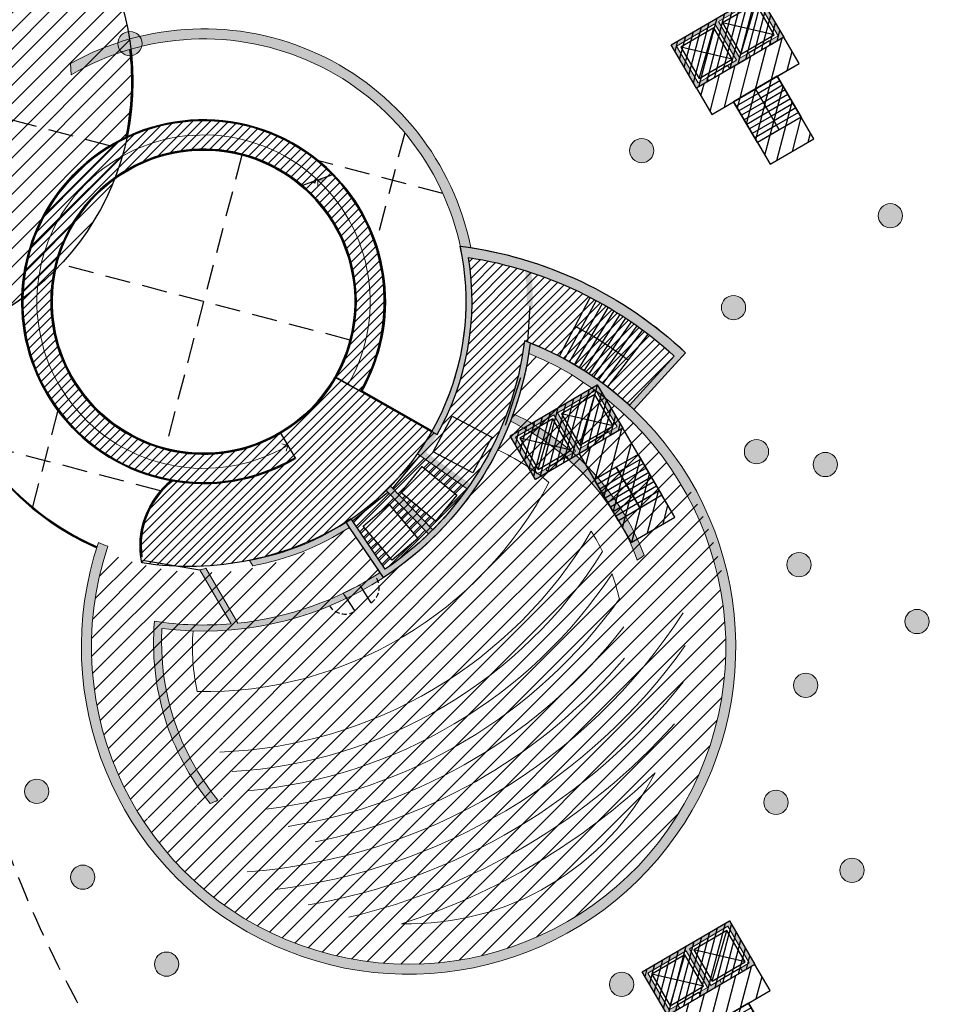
# Model space of a CAD drawing. Header units: millimetres. Extents: x -1402 to -179, y -280 to 6164.
# Tile 38 of 212: x -753 to -708, y 638 to 687. Entities that reach past the tile are written whole.
import ezdxf

# ---------------------------------------------------------------- set-up
doc = ezdxf.new("R2010")
doc.units = ezdxf.units.MM
doc.linetypes.add('AJN-Projection', pattern=[0.375, 0.25, -0.125])
doc.layers.get('0').update_dxf_attribs({"linetype": 'CONTINUOUS'})
doc.layers.get('DEFPOINTS').update_dxf_attribs({"linetype": 'CONTINUOUS'})
for name, color, linetype, lineweight in [('AJN-2-POT 120', 2, 'CONTINUOUS', 20), ('AJN-2-SBT-C', 2, 'CONTINUOUS', 20), ('AJN-4-PRT-C', 41, 'CONTINUOUS', 30), ('AJN-4-VIT-C', 130, 'CONTINUOUS', 30), ('AJN-5-ASC-C', 230, 'CONTINUOUS', 30), ('AJN-8-252-H', 252, 'CONTINUOUS', 20)]:
    doc.layers.add(name, color=color, linetype=linetype, lineweight=lineweight)
for name, color, linetype, true_color in [('AJN-2-SBT-H', 7, 'CONTINUOUS', 0x6e6e6e), ('AJN-9-SRF-MARINHORIZON-CIRCULATION 50 %', 7, 'CONTINUOUS', 0xff80ff), ('AJN-9-SRF-MARINHORIZON-CIRUCLATION 100 %', 7, 'CONTINUOUS', 0xd100d1), ('AJN-9-SRF-MARINHORIZON-NOT ACCESSIBLE', 7, 'CONTINUOUS', 0xcd6928), ('AJN-9-SRF-MARINHORIZON-SERVICE', 7, 'CONTINUOUS', 0x645418), ('AJN-9-SRF-TOWER-CIRCULATION 100 %', 7, 'CONTINUOUS', 0xd100d1)]:
    doc.layers.add(name, color=color, linetype=linetype, true_color=true_color)
for name, color, linetype in [('AJN-2-SBT-P', 251, 'AJN-Projection'), ('AJN-2-SBT-V', 51, 'CONTINUOUS'), ('AJN-4-PRT-P', 42, 'AJN-Projection'), ('AJN-7-PER-V', 8, 'CONTINUOUS'), ('AJN-8-250-PROGRAM', 7, 'CONTINUOUS')]:
    doc.layers.add(name, color=color, linetype=linetype)
pattern_1 = [(45, (-2236.471011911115, 600.0000000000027), (-0.4490128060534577, 0.4490128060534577), [])]

# ---------------------------------------------------------------- blocks, each defined once
blk = doc.blocks.new('1.20diam')
at = {"layer": 'AJN-2-SBT-H'}
h = blk.add_hatch(color=256, dxfattribs=at)
h.dxf.hatch_style = 1
edge = h.paths.add_edge_path()
edge.add_arc((0, 0), 0.6, 0, 360)
at = {"layer": 'AJN-2-POT 120', "linetype": 'Continuous'}
blk.add_circle((0, 0), 0.6, dxfattribs=at)
blk = doc.blocks.new('A$C46E24FA1')
at = {"layer": 'AJN-2-SBT-V', "linetype": 'Continuous'}
for p, q in [((-2.273736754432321e-13, 2.340000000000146), (1.249999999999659, 2.340000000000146)), ((0, 0), (0, 2.3400000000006)), ((-3.410605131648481e-13, 2.079999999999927), (1.249999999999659, 2.079999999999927)), ((1.250000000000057, 2.3400000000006), (1.250000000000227, 0)), ((-2.273736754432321e-13, 1.819999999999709), (1.249999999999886, 1.820000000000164)), ((-1.13686837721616e-13, 1.559999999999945), (1.249999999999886, 1.559999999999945)), ((0, 1.299999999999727), (1.25, 1.300000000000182)), ((0, 1.039999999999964), (1.250000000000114, 1.039999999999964)), ((0, 0.7799999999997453), (1.249999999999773, 0.7800000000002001)), ((0, 0.5199999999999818), (1.25, 0.5199999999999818)), ((-1.13686837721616e-13, 0.2600000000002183), (1.25, 0.2600000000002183)), ((0, 0), (1.250000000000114, 0))]:
    blk.add_line(p, q, dxfattribs=at)
blk = doc.blocks.new('A$C7BA06BBA')
at = {"layer": 'AJN-2-SBT-H'}
h = blk.add_hatch(color=256, dxfattribs=at)
h.dxf.hatch_style = 1
h.paths.add_polyline_path([(-4.299999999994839, -2.499999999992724), (-4.299999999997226, -2.299999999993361), (-4.799999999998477, -2.299999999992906), (-4.799999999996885, -0.1999999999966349), (-2.599999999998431, -0.1999999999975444), (-2.599999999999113, -2.29999999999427), (-3.099999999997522, -2.299999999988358), (-3.099999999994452, -2.499999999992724), (-1.899999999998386, -2.499999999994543), (-1.900000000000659, -2.299999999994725), (-2.40000000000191, -2.299999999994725), (-2.400000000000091, -0.1999999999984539), (-0.2000000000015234, -0.1999999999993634), (-0.2000000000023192, -2.299999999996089), (-0.7000000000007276, -2.299999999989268), (-0.6999999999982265, -2.499999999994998), (-7.958078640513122e-13, -2.499999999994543), (0, 0), (-4.999999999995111, 1.818989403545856e-12), (-4.999999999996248, -2.499999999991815)])
at = {"layer": 'AJN-9-SRF-MARINHORIZON-CIRCULATION 50 %'}
h = blk.add_hatch(dxfattribs=at)
h.set_pattern_fill('ANSI31', color=256, scale=0.2, angle=342.8336973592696)
h.set_pattern_definition([(44.9999999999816, (4349.835152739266, -2587.403389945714), (-0.4490128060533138, 0.4490128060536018), [])])
h.paths.add_polyline_path([(-5.229594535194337e-12, -2.499999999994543), (-2.500000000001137, -2.499999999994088), (-2.500000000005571, -7.589999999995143), (-2.955857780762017e-12, -7.589999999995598)])
at = {"layer": 'AJN-9-SRF-MARINHORIZON-CIRUCLATION 100 %'}
h = blk.add_hatch(dxfattribs=at)
h.set_pattern_fill('ANSI31', color=256, scale=0.1, angle=342.8336973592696)
h.set_pattern_definition([(44.9999999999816, (4291.917990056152, -2579.573389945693), (-0.224506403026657, 0.224506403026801), [])])
h.paths.add_polyline_path([(-4.999999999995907, 2.728484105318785e-12), (-4.999999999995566, -2.499999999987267), (-2.501110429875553e-12, -2.499999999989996), (-9.094947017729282e-13, 4.547473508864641e-13)])
at = {"layer": 'AJN-2-SBT-C', "flags": 128}
blk.add_lwpolyline([(-3.099999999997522, -2.299999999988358), (-3.099999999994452, -2.499999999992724), (-1.899999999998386, -2.499999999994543), (-1.900000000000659, -2.299999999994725), (-2.40000000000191, -2.299999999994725), (-2.400000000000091, -0.1999999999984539), (-0.2000000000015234, -0.1999999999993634), (-0.2000000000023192, -2.299999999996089), (-0.7000000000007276, -2.299999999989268), (-0.6999999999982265, -2.499999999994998), (-7.958078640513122e-13, -2.499999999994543), (0, 0), (-4.999999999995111, 1.818989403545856e-12), (-4.999999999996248, -2.499999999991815), (-4.299999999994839, -2.499999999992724), (-4.299999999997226, -2.299999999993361), (-4.799999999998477, -2.299999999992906), (-4.799999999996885, -0.1999999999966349), (-2.599999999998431, -0.1999999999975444), (-2.599999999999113, -2.29999999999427)], close=True, dxfattribs=at)
at = {"layer": 'AJN-2-SBT-V'}
for p, q in [((-3.099999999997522, -2.299999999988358), (-4.299999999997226, -2.299999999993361)), ((-0.7000000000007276, -2.299999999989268), (-1.900000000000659, -2.299999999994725))]:
    blk.add_line(p, q, dxfattribs=at)
at = {"layer": 'AJN-2-SBT-V', "flags": 128}
blk.add_lwpolyline([(-2.500000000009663, -6.339999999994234), (-2.500000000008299, -7.589999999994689), (-8.412825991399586e-12, -7.589999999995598), (-7.958078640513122e-12, -6.339999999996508)], close=True, dxfattribs=at)
at = {"layer": 'AJN-5-ASC-C'}
for p, q in [((-2.74999999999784, -2.149999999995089), (-4.649999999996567, -0.3499999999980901)), ((-4.649999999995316, -2.149999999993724), (-2.749999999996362, -0.3499999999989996)), ((-0.3500000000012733, -2.149999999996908), (-2.25, -0.3499999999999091)), ((-2.249999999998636, -2.149999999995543), (-0.3499999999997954, -0.3500000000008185))]:
    blk.add_line(p, q, dxfattribs=at)
for points in [[(-2.74999999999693, -2.149999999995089), (-2.749999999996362, -0.3499999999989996), (-4.649999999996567, -0.3499999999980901), (-4.649999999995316, -2.149999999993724)], [(-0.3499999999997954, -2.149999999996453), (-0.3499999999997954, -0.3500000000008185), (-2.25, -0.3499999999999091), (-2.249999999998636, -2.149999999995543)]]:
    blk.add_lwpolyline(points, close=True, dxfattribs=at)
at = {"layer": 'AJN-9-SRF-MARINHORIZON-CIRCULATION 50 %'}
blk.add_lwpolyline([(-2.500000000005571, -7.589999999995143), (-2.955857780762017e-12, -7.589999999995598), (-5.229594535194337e-12, -2.499999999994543), (-2.500000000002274, -2.499999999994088), (-2.500000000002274, -2.499999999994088), (-2.500000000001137, -2.499999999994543)], close=True, dxfattribs=at)
at = {"layer": 'AJN-9-SRF-MARINHORIZON-CIRUCLATION 100 %'}
blk.add_lwpolyline([(-4.999999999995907, 2.728484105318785e-12), (-9.094947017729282e-13, 4.547473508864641e-13), (-2.501110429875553e-12, -2.499999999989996), (-4.999999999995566, -2.499999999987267)], close=True, dxfattribs=at)
at = {"linetype": 'Continuous', "rotation": 179.9999999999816}
for p in [(-1.250000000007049, -3.999999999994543), (-7.275957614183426e-12, -3.999999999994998)]:
    blk.add_blockref('A$C46E24FA1', p, dxfattribs=at)
blk = doc.blocks.new('A$C74AA591F')
at = {"layer": 'AJN-2-SBT-H'}
h = blk.add_hatch(color=256, dxfattribs=at)
h.dxf.hatch_style = 1
h.paths.add_polyline_path([(-1.799999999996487, -2.499999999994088), (-1.799999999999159, -2.299999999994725), (-2.300000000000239, -2.29999999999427), (-2.299999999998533, -0.1999999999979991), (-0.1000000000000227, -0.1999999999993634), (-0.1000000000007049, -2.299999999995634), (-0.5999999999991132, -2.299999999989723), (-0.5999999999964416, -2.499999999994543), (0.600000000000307, -2.499999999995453), (0.5999999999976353, -2.299999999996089), (0.09999999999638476, -2.299999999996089), (0.0999999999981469, -0.1999999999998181), (2.299999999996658, -0.2000000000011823), (2.299999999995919, -2.299999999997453), (1.79999999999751, -2.299999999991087), (1.800000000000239, -2.499999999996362), (2.499999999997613, -2.499999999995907), (2.499999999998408, -1.364242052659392e-12), (-2.499999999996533, 4.547473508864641e-13), (-2.499999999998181, -2.499999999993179)])
at = {"layer": 'AJN-9-SRF-MARINHORIZON-CIRCULATION 50 %'}
h = blk.add_hatch(dxfattribs=at)
h.set_pattern_fill('ANSI31', color=256, scale=0.2, angle=342.8336973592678)
h.set_pattern_definition([(44.99999999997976, (4351.085152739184, -2587.403389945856), (-0.4490128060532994, 0.4490128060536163), [])])
h.paths.add_polyline_path([(1.250000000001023, -3.999999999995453), (2.49999999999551, -3.999999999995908), (2.499999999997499, -2.5), (-2.499999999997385, -2.499999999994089), (-2.499999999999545, -3.999999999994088), (-1.250000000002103, -3.999999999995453), (-1.250000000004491, -7.589999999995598), (1.249999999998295, -7.589999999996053)])
at = {"layer": 'AJN-9-SRF-MARINHORIZON-CIRUCLATION 100 %'}
h = blk.add_hatch(dxfattribs=at)
h.set_pattern_fill('ANSI31', color=256, scale=0.1, angle=342.8336973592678)
h.set_pattern_definition([(44.99999999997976, (4294.417990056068, -2579.573389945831), (-0.2245064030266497, 0.2245064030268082), [])])
h.paths.add_polyline_path([(-2.499999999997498, 1.36413103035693e-12), (-2.499999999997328, -2.499999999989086), (2.499999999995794, -2.499999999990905), (2.499999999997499, -1.364242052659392e-12)])
at = {"layer": 'AJN-2-SBT-C', "flags": 128}
blk.add_lwpolyline([(-0.5999999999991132, -2.299999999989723), (-0.5999999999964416, -2.499999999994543), (0.600000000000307, -2.499999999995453), (0.5999999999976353, -2.299999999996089), (0.09999999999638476, -2.299999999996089), (0.0999999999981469, -0.1999999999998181), (2.299999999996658, -0.2000000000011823), (2.299999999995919, -2.299999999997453), (1.79999999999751, -2.299999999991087), (1.800000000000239, -2.499999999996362), (2.499999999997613, -2.499999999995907), (2.499999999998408, -1.364242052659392e-12), (-2.499999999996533, 4.547473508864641e-13), (-2.499999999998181, -2.499999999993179), (-1.799999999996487, -2.499999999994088), (-1.799999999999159, -2.299999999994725), (-2.300000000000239, -2.29999999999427), (-2.299999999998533, -0.1999999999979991), (-0.1000000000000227, -0.1999999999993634), (-0.1000000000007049, -2.299999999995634)], close=True, dxfattribs=at)
at = {"layer": 'AJN-2-SBT-V'}
for p, q in [((-0.5999999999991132, -2.299999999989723), (-1.799999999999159, -2.299999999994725)), ((1.79999999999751, -2.299999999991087), (0.5999999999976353, -2.299999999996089))]:
    blk.add_line(p, q, dxfattribs=at)
at = {"layer": 'AJN-2-SBT-V', "flags": 128}
for points in [[(2.499999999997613, -2.499999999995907), (-2.499999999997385, -2.499999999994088), (-2.499999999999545, -3.999999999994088), (2.499999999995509, -3.999999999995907)], [(-1.250000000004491, -6.339999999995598), (-1.250000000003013, -7.589999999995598), (1.249999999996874, -7.589999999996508), (1.249999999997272, -6.339999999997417)]]:
    blk.add_lwpolyline(points, close=True, dxfattribs=at)
at = {"layer": 'AJN-5-ASC-C'}
for p, q in [((-0.2499999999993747, -2.149999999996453), (-2.149999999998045, -0.3499999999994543)), ((-2.149999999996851, -2.149999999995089), (-0.2499999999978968, -0.3500000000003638)), ((2.149999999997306, -2.149999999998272), (0.2499999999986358, -0.3500000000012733)), ((0.2499999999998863, -2.149999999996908), (2.149999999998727, -0.3500000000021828))]:
    blk.add_line(p, q, dxfattribs=at)
for points in [[(-0.2499999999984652, -2.149999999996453), (-0.2499999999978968, -0.3500000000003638), (-2.149999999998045, -0.3499999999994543), (-2.149999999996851, -2.149999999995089)], [(2.149999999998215, -2.149999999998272), (2.149999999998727, -0.3500000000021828), (0.2499999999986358, -0.3500000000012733), (0.2499999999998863, -2.149999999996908)]]:
    blk.add_lwpolyline(points, close=True, dxfattribs=at)
at = {"layer": 'AJN-9-SRF-MARINHORIZON-CIRCULATION 50 %'}
blk.add_lwpolyline([(-1.250000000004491, -7.589999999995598), (1.249999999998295, -7.589999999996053), (1.250000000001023, -3.999999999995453), (2.499999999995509, -3.999999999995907), (2.499999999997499, -2.5), (-2.499999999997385, -2.499999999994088), (-2.499999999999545, -3.999999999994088), (-1.250000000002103, -3.999999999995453)], close=True, dxfattribs=at)
at = {"layer": 'AJN-9-SRF-MARINHORIZON-CIRUCLATION 100 %'}
blk.add_lwpolyline([(-2.499999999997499, 1.364242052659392e-12), (2.499999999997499, -1.364242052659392e-12), (2.499999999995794, -2.499999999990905), (-2.499999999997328, -2.499999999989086)], close=True, dxfattribs=at)
at = {"linetype": 'Continuous', "rotation": 179.9999999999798}
for p in [(-1.932676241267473e-12, -3.999999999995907), (1.249999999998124, -3.999999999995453)]:
    blk.add_blockref('A$C46E24FA1', p, dxfattribs=at)

msp = doc.modelspace()

# ---------------------------------------------------------------- hatches: boundary and pattern name
at = {"layer": 'AJN-2-SBT-H'}
h = msp.add_hatch(color=256, dxfattribs=at)
h.dxf.hatch_style = 1
edge = h.paths.add_edge_path()
edge.add_line((-750.7069372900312, 684.7061539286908), (-750.6735654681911, 684.1493218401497))
edge.add_arc((-744.1155042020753, 672.9220307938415), 13.00231640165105, 9.879502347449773, 120.28996376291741, ccw=False)
edge.add_arc((-744.1155042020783, 672.9220307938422), 13.00231640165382, -35.39458789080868, 9.879502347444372, ccw=False)
edge.add_line((-733.5162432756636, 665.3910348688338), (-731.0706957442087, 663.653422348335))
edge.add_arc((-744.1155042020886, 672.922030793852), 16.00231640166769, 315.1486994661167, 324.60541210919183, ccw=False)
edge.add_line((-732.770829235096, 661.6360890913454), (-734.8580599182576, 663.7918633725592))
edge.add_arc((-744.1155042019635, 672.9220307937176), 13.00231640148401, 314.07449617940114, 315.3965882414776, ccw=False)
edge.add_line((-735.0711830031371, 663.5806986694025), (-732.9844037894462, 661.4253906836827))
edge.add_arc((-744.1155042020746, 672.9220307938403), 16.00231640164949, 304.1949559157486, 314.0744961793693, ccw=False)
edge.add_line((-735.1220333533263, 659.6860339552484), (-736.8080650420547, 662.1674241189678))
edge.add_arc((-744.1155042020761, 672.9220307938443), 13.00231640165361, 280.0771452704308, 304.1949559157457, ccw=False)
edge.add_line((-741.8404368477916, 660.1203004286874), (-741.6792320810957, 659.844714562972))
edge.add_arc((-744.115504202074, 672.9220307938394), 13.30231640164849, 280.5530859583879, 302.9026854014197)
edge.add_line((-736.8895023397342, 661.7534803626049), (-735.3717529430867, 659.5197569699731))
edge.add_arc((-744.1155041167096, 672.9220304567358), 16.00231605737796, 276.10521574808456, 303.1207530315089, ccw=False)
edge.add_line((-742.4135843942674, 657.0104752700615), (-744.0024613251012, 659.7267226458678))
edge.add_arc((-740.4143371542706, 645.5069552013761), 14.66548400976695, 104.1620110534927, 105.37864963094)
edge.add_line((-744.3035772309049, 659.6473311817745), (-742.7425650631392, 656.9787197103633))
edge.add_arc((-744.1155041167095, 672.9220304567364), 16.0023160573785, 261.2525425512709, 274.92181514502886, ccw=False)
edge.add_arc((-733.893217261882, 656.0495584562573), 12.69991520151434, 175.2290235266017, 218.8697645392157)
edge.add_arc((-749.4453976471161, 661.2812981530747), 14.36548401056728, 293.2225015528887, 294.8747218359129)
edge.add_arc((-733.8118377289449, 656.0867490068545), 12.38644160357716, 176.9258039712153, 219.2576267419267, ccw=False)
edge.add_arc((-744.1155042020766, 672.9220307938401), 16.30231640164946, 262.7230214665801, 338.7061315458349)
edge.add_arc((-734.2053440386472, 655.8637013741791), 12.32589225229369, 20.24311943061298, 64.6401800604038, ccw=False)
edge.add_arc((-730.814986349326, 671.9416250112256), 14.36548401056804, 304.6816835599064, 306.3339038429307)
edge.add_arc((-734.1846873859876, 655.8827791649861), 12.69991520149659, 20.68664085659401, 64.83817100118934)
edge.add_arc((-744.1155042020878, 672.9220307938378), 16.30231640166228, 340.1170067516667, 350.9729318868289)
edge.add_arc((-733.9638433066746, 655.8349053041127), 15.69991520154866, -198.48886377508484, 67.73426977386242, ccw=False)
edge.add_arc((-744.1155042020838, 672.9220307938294), 13.00231640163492, 246.4213777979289, 248.6299814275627, ccw=False)
edge.add_arc((-733.9638433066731, 655.8349053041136), 16.19991520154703, 161.3879380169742, 406.5127350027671)
edge.add_line((-722.8151696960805, 667.5883868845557), (-720.2511278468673, 670.3938006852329))
edge.add_arc((-733.9638433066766, 655.8349053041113), 20.00000000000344, 46.7143723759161, 81.13170970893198)
edge.add_arc((-744.1155042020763, 672.9220307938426), 13.50231640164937, 11.4214253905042, 119.2204072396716)
edge = h.paths.add_edge_path(flags=16)
edge.add_arc((-733.9641050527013, 655.8348446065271), 16.20013937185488, 47.57329567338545, 69.27319736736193)
edge.add_arc((-744.1155042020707, 672.9220307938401), 16.00231640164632, 325.6796153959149, 353.0528407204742, ccw=False)
edge.add_line((-730.8992270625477, 663.8996060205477), (-733.1006852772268, 665.4637879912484))
edge.add_arc((-744.115504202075, 672.9220307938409), 13.30231640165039, 325.8976826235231, 346.5890545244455)
edge.add_arc((-744.1155042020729, 672.9220307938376), 13.30231640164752, 346.5890545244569, 369.455756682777)
edge.add_arc((-733.9638433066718, 655.834905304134), 19.49999999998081, 72.76830011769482, 81.23957214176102, ccw=False)
edge.add_arc((-744.1155042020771, 672.9220307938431), 16.00231640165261, -0.7460524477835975, 5.5138679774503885, ccw=False)
edge.add_line((-728.1145443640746, 672.7136693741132), (-727.8149620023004, 672.6815228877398))
edge.add_arc((-744.1155042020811, 672.922030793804), 16.30231640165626, 359.1546852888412, 365.0621912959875)
edge.add_arc((-733.9641050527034, 655.8348446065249), 19.50013937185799, 47.57339315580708, 71.810033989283, ccw=False)
edge.add_line((-720.8084289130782, 670.2287190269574), (-723.034737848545, 667.7928314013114))
at = {"layer": 'AJN-8-250-PROGRAM', "true_color": 0xffdf7f}
h = msp.add_hatch(dxfattribs=at)
h.set_pattern_fill('ANSI31', color=41, scale=0.2)
h.set_pattern_definition([(45, (-2236.471011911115, 2.287947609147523e-12), (-0.4490128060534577, 0.4490128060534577), [])])
edge = h.paths.add_edge_path()
edge.add_arc((-760.8931396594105, 683.816262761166), 13.2749249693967, 0, 360)
edge = h.paths.add_edge_path(flags=16)
edge.add_arc((-760.8931396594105, 683.8162627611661), 4.199999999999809, 257.7227537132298, 356.626117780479, ccw=False)
edge.add_arc((-760.8931396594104, 683.8162627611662), 4.199999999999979, 154.7378094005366, 257.7227537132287, ccw=False)
edge.add_arc((-760.8931396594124, 683.8162627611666), 4.199999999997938, 147.0244407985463, 154.7378094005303, ccw=False)
edge.add_arc((-760.8931396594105, 683.8162627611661), 4.199999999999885, -3.373882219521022, 147.0244407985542, ccw=False)
at = {"layer": 'AJN-8-250-PROGRAM', "true_color": 0x007fff}
h = msp.add_hatch(dxfattribs=at)
h.set_pattern_fill('ANSI31', color=150, scale=0.2)
h.set_pattern_definition(pattern_1)
edge = h.paths.add_edge_path()
edge.add_arc((-733.9638433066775, 655.8349053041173), 15.69991520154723, 162.6079025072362, 212.8552173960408)
edge.add_arc((-758.2029273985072, 696.0518662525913), 49.97158334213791, 282.7757010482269, 319.3797114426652)
edge.add_arc((-733.9638433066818, 655.8349053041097), 15.69991520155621, 29.30019509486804, 67.73426977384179)
edge.add_arc((-744.115504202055, 672.9220307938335), 16.30231640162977, 303.1207526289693, 350.97293188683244, ccw=False)
edge.add_line((-735.2078313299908, 659.2685006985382), (-736.8887052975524, 661.7523073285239))
edge.add_arc((-744.0163470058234, 671.9611054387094), 12.45081664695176, 246.6760912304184, 304.92221276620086, ccw=False)
at = {"layer": 'AJN-9-SRF-MARINHORIZON-CIRUCLATION 100 %'}
h = msp.add_hatch(dxfattribs=at)
h.set_pattern_fill('ANSI31', color=256, scale=0.1)
h.set_pattern_definition([(45, (-2236.471011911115, 300.0000000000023), (-0.2245064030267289, 0.2245064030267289), [])])
edge = h.paths.add_edge_path()
edge.add_line((-720.8085491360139, 670.2288289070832), (-723.0348580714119, 667.7929412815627))
edge.add_arc((-733.9641050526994, 655.8348446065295), 16.20013937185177, 47.5738717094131, 69.27319736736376)
edge.add_arc((-744.1155042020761, 672.9220307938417), 16.00231640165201, 304.19495591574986, 353.05284072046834, ccw=False)
edge.add_line((-735.1220333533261, 659.6860339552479), (-736.8099236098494, 662.1701594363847))
edge.add_arc((-744.844612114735, 674.6910324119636), 14.87711260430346, 261.03416397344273, 302.688433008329, ccw=False)
edge.add_arc((-743.2947758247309, 660.8690503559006), 3.965729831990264, 126.54878070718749, 192.7222611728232, ccw=False)
edge.add_arc((-744.115504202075, 672.9220307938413), 8.999999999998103, -29.674374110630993, 260.14181283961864, ccw=False)
edge.add_line((-736.2958269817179, 668.466399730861), (-737.5991065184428, 669.2090049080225))
edge.add_arc((-744.1155042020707, 672.922030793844), 7.499999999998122, 330.3256258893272, 660.3256258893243)
edge.add_arc((-744.115504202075, 672.9220307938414), 7.499999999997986, 300.325625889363, 330.1035329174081)
edge.add_line((-737.6135480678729, 669.1837736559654), (-736.2958269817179, 668.466399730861))
edge.add_line((-736.2958269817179, 668.466399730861), (-732.5543530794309, 666.3424102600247))
edge.add_arc((-744.3193823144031, 672.9583269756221), 13.49763930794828, 330.6493211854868, 369.1615969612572)
edge.add_arc((-733.9545045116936, 655.8547304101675), 19.47898483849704, 47.55525513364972, 81.25783956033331, ccw=False)
h = msp.add_hatch(dxfattribs=at)
h.set_pattern_fill('ANSI31', color=256, scale=0.1)
h.set_pattern_definition([(45, (-3.183231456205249e-12, 600.0000000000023), (-0.2245064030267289, 0.2245064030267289), [])])
h.paths.add_polyline_path([(-734.9895053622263, 663.4963387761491), (-736.7457755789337, 662.075750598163), (-735.1220333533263, 659.6860339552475, 0.04313434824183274), (-732.9844037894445, 661.4253906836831)])
h.paths.add_polyline_path([(-734.9497011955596, 662.8951911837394), (-733.509461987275, 661.20094830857), (-734.7801441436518, 660.1207689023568), (-736.2203833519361, 661.8150117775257)], flags=16)
h.paths.add_polyline_path([(-733.4053694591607, 665.3122567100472), (-734.765446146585, 663.6962082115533), (-732.7708292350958, 661.6360890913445, 0.04128612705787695), (-731.0706957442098, 663.6534223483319)])
h.paths.add_polyline_path([(-733.2921502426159, 664.7637924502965), (-731.5749628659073, 663.3509883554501), (-732.6345659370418, 662.063097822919), (-734.3517533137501, 663.4759019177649)], flags=16)
at = {"layer": 'AJN-9-SRF-MARINHORIZON-NOT ACCESSIBLE'}
h = msp.add_hatch(dxfattribs=at)
h.set_pattern_fill('ANSI31', color=256, scale=0.15)
h.set_pattern_definition([(75.32562588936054, (-694.4212781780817, -38.76943665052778), (-0.4607152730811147, 0.1206461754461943), [])])
h.paths.add_polyline_path([(-729.348062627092, 606.2564509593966, 0.04253943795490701), (-724.982325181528, 603.4121897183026, 0.0836149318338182), (-717.2800143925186, 600.3084686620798), (-722.9489040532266, 609.99965768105)])
h.paths.add_polyline_path([(-656.4073057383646, 644.2892799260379), (-658.7810227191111, 642.9007671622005), (-653.638092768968, 634.1087268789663, 0.0124149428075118), (-651.984846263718, 636.7289121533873)])
at = {"layer": 'AJN-9-SRF-MARINHORIZON-SERVICE'}
h = msp.add_hatch(dxfattribs=at)
h.set_pattern_fill('ANSI31', color=256, scale=0.2)
h.set_pattern_definition(pattern_1)
edge = h.paths.add_edge_path()
edge.add_line((-718.6009850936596, 659.0706316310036), (-718.3563522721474, 659.1221562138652))
edge.add_arc((-734.1106927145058, 655.7797170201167), 16.10500364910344, 11.9782532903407, 29.21574368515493)
edge.add_line((-720.0544389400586, 663.6405612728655), (-720.2724558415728, 663.5182149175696))
edge.add_arc((-758.4113343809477, 696.3010439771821), 50.29202657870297, 282.95746989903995, 319.3188131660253, ccw=False)
edge.add_arc((-733.9638433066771, 655.8349053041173), 15.69991520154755, 212.9760879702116, 371.8938018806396)

# ---------------------------------------------------------------- linework, layer by layer
at = {"layer": 'AJN-2-SBT-C'}
for p, q in [((-736.402621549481, 658.9036828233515), (-736.2357970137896, 658.6479770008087)), ((-737.2069139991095, 658.4893598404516), (-737.0400894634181, 658.2336540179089))]:
    msp.add_line(p, q, dxfattribs=at)
msp.add_lwpolyline([(-750.7069372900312, 684.7061539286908), (-750.6735654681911, 684.1493218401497, -0.5228454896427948), (-731.3060021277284, 675.1529248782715, -0.2001559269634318), (-733.5162432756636, 665.3910348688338), (-731.0706957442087, 663.653422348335, -0.04128612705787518), (-732.770829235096, 661.6360890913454), (-734.8580599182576, 663.7918633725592, -0.005768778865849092), (-735.0711830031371, 663.5806986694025), (-732.9844037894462, 661.4253906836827, -0.04313434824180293), (-735.1220333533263, 659.6860339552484), (-736.8080650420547, 662.1674241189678, -0.1056239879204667), (-741.8404368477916, 660.1203004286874), (-741.6792320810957, 659.8447145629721, 0.09782883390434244), (-736.8895023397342, 661.7534803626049), (-735.3717529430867, 659.5197569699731, -0.118426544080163), (-742.4135843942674, 657.0104752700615), (-744.0024613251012, 659.7267226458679, 0.005308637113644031), (-744.3035772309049, 659.6473311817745), (-742.7425650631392, 656.9787197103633, -0.05971427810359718), (-746.5491287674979, 657.1058491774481), (-746.5491287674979, 657.1058491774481, 0.1927540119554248), (-743.7810463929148, 648.0796976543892), (-743.7810463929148, 648.0796976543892, 0.007209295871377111), (-743.402763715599, 648.2485046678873), (-743.402763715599, 648.2485046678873, -0.1868370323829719), (-746.180454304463, 656.751022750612, 0.3442451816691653), (-728.9261453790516, 667.0018197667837, 0.08195347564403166), (-728.9261453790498, 667.0018197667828), (-728.9261453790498, 667.0018197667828, -0.1961788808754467), (-722.6407864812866, 660.128514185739), (-722.6407864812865, 660.128514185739, 0.007209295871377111), (-722.3035811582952, 660.3691096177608), (-722.3035811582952, 660.3691096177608, 0.1950665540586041), (-728.784983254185, 667.3776058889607, 0.04740336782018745), (-728.0151029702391, 670.3641800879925, -2.305979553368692), (-748.8534122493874, 660.8136676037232, -0.00963714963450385), (-749.3165230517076, 661.0052512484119, 1.825115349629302), (-722.8151696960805, 667.5883868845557), (-720.2511278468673, 670.3938006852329, 0.151313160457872), (-730.8805715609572, 675.5958120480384, 0.5084211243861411)], format="xyb", close=True, dxfattribs=at)
msp.add_arc((-744.1155042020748, 672.9220307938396), 16.00231640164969, 295.5800187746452, 298.8201534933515, dxfattribs=at)
at = {"layer": 'AJN-2-SBT-P', "ltscale": 5, "flags": 128}
msp.add_lwpolyline([(-767.6830869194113, 672.1480745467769, -0.05121987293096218), (-760.7108442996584, 664.390733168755, -0.08997890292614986), (-756.5121108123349, 655.404548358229, 0.02060412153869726), (-755.4064137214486, 650.675734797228, 0.06468475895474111), (-749.490318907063, 636.6862307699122, 0.03286619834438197), (-732.1687331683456, 609.7565087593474, 0.002338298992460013), (-729.3480626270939, 606.2564509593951, 0.01445521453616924), (-711.1978379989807, 585.2213184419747, 0.08916851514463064), (-704.9170514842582, 580.4256658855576, 0.3184438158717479), (-696.5850652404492, 581.6196761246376, 0.07982005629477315), (-692.9450630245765, 586.3823370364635, -0.007477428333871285), (-687.9677464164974, 595.3176873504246, -0.04115969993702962), (-685.263491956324, 599.2245642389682, -0.02993334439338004), (-663.9580859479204, 622.2056561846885, 0.1132434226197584), (-647.8496234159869, 644.9935672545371, -0.01578281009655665), (-646.0592934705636, 649.3675588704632, -0.02498436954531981), (-643.8799997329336, 653.5613355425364, 0.3128781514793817), (-612.4261998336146, 640.1397337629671, 0.06210957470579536), (-579.2684073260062, 651.3935280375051, -0.07904304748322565), (-540.4176712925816, 663.3281653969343, -0.00945298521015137), (-526.7406037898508, 664.4621024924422, 0.4573830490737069), (-521.7931540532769, 670.1851108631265), (-524.0339273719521, 685.5184234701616), (-524.8218382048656, 690.9099920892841, 0.03842573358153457), (-525.3285562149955, 693.1556785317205), (-534.454351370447, 722.7893367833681, 0.2247122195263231), (-541.5702899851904, 730.569787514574, -0.2328075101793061), (-548.5503743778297, 738.4415270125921, 0.1068267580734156), (-556.3714938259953, 755.4539288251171), (-560.7691083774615, 755.4539288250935, 0.1422323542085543), (-768.0204055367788, 695.2809470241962)], format="xyb", dxfattribs=at)
at = {"layer": 'AJN-2-SBT-P', "ltscale": 5}
for points in [[(-748.7507782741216, 680.636577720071), (-756.8301388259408, 682.7522964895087)], [(-734.1561553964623, 681.2809543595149), (-735.5899627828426, 675.8056298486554)], [(-742.2155644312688, 680.1773894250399), (-746.015443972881, 665.6666721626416)], [(-732.2680712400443, 678.279134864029), (-738.419105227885, 679.8898883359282)], [(-736.860145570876, 671.0220910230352), (-751.3708628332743, 674.8219705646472)], [(-751.3325088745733, 667.5447783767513), (-752.5850032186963, 662.7618395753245)], [(-746.2501393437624, 663.5555679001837), (-755.3488628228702, 665.9382242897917)]]:
    msp.add_lwpolyline(points, dxfattribs=at)
at = {"layer": 'AJN-4-PRT-C', "linetype": 'Continuous'}
for p, q in [((-737.1235017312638, 658.3615069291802), (-736.6317365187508, 657.6077384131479)), ((-736.3192092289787, 658.7758298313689), (-735.827444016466, 658.0220613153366))]:
    msp.add_line(p, q, dxfattribs=at)
for points in [[(-727.9647531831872, 672.6975961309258), (-728.0719054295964, 670.9254542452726)], [(-729.164720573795, 666.8088167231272), (-728.4050528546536, 669.1761016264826)], [(-733.4053694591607, 665.3122567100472), (-734.765446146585, 663.6962082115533)], [(-736.7457755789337, 662.075750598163), (-734.9895053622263, 663.4963387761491)]]:
    msp.add_lwpolyline(points, dxfattribs=at)
at = {"layer": 'AJN-4-PRT-P'}
for centre, radius, start, end in [((-736.3192092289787, 658.7758298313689), 0.8999999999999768, 303.1207829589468, 33.1207829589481), ((-737.1235017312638, 658.3615069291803), 0.8999999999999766, 213.1207829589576, 303.1207829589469)]:
    msp.add_arc(centre, radius, start, end, dxfattribs=at)
at = {"layer": 'AJN-4-VIT-C'}
for centre, radius, start, end in [((-760.8931396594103, 683.8162627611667), 13.225, 347.971981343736, 6.886988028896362), ((-760.8931396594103, 683.8162627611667), 13.25, 348.0540090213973, 6.904790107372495), ((-760.8931396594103, 683.8162627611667), 13.275, 348.1350514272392, 6.922308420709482), ((-760.8931396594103, 683.8162627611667), 13.25, 287.1014163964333, 305.9521974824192), ((-744.1155042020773, 672.9220307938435), 13.27731640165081, 189.092294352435, 246.5346947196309), ((-744.1155042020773, 672.9220307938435), 13.25231640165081, 189.0795528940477, 246.5237427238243), ((-744.1155042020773, 672.9220307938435), 13.22731640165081, 189.0665581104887, 246.5129187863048)]:
    msp.add_arc(centre, radius, start, end, dxfattribs=at)
at = {"layer": 'AJN-5-ASC-C'}
for points in [[(-730.7854126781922, 664.447186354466), (-732.7504144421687, 665.4881070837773), (-731.8075317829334, 667.2620959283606), (-729.842530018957, 666.221175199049)], [(-732.6345659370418, 662.063097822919), (-734.3517533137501, 663.4759019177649), (-733.2921502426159, 664.7637924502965), (-731.5749628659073, 663.3509883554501)], [(-734.7801441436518, 660.1207689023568), (-736.2203833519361, 661.8150117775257), (-734.9497011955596, 662.8951911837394), (-733.509461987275, 661.20094830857)]]:
    msp.add_lwpolyline(points, close=True, dxfattribs=at)
at = {"layer": 'AJN-7-PER-V'}
for points in [[(-737.676179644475, 679.2097250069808), (-738.5169511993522, 678.9160820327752), (-738.5733358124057, 678.9899232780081), (-738.5925344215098, 678.8890455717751), (-738.611733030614, 678.7881678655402), (-738.6681176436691, 678.862009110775), (-739.2700651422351, 678.6466897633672)], [(-724.9820697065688, 673.1431800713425), (-726.5020648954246, 670.2140821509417)], [(-724.6813666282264, 672.9837903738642), (-726.252251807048, 670.081663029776)], [(-724.3834910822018, 672.8191769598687), (-726.0047878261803, 669.9449043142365)], [(-724.0885338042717, 672.6493899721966), (-725.7597483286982, 669.8038476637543)], [(-723.7965846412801, 672.4744811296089), (-725.5172079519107, 669.6585360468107)], [(-723.5077325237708, 672.2945037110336), (-725.2772405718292, 669.5090137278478)], [(-723.2220654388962, 672.1095125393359), (-725.039919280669, 669.3553262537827)], [(-722.939670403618, 671.9195639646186), (-724.8053163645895, 669.1975204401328)], [(-722.6606306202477, 671.7247020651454), (-724.5734949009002, 669.0356383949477)], [(-722.3850367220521, 671.5250137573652), (-724.3445422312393, 668.8697411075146)], [(-722.1129698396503, 671.3205460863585), (-724.1185197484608, 668.6998733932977)], [(-737.599106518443, 669.2090049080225), (-736.2958269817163, 668.4663997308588)], [(-736.2958269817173, 668.4663997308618), (-732.818402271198, 666.4849724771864)], [(-736.2710734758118, 668.509842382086), (-732.7936487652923, 666.5284151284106)], [(-740.3286512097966, 666.4482572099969), (-739.5712806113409, 665.1535024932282)]]:
    msp.add_lwpolyline(points, dxfattribs=at)
for radius in [7.550000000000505, 7.500000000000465]:
    msp.add_circle((-744.115504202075, 672.9220307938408), radius, dxfattribs=at)
for centre, radius, start, end in [((-744.1155042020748, 672.9220307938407), 9, 330.3256258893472, 300.325625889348), ((-744.1155042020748, 672.9220307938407), 8.95, 330.3256258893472, 300.325625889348), ((-744.1155042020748, 672.9220307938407), 7.55, 330.3256258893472, 300.325625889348), ((-744.1155042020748, 672.9220307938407), 7.5, 330.3256258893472, 300.325625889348), ((-733.9641050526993, 655.8348446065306), 17.87513937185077, 52.57329370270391, 62.57322118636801), ((-743.1294763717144, 660.8581930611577), 4.124847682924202, 128.9391557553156, 187.8515934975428), ((-743.1294763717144, 660.8581930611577), 4.074847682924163, 128.3253395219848, 188.1291780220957)]:
    msp.add_arc(centre, radius, start, end, dxfattribs=at)
at = {"layer": 'AJN-8-250-PROGRAM', "color": 41, "true_color": 0xffdf7f}
msp.add_circle((-760.8931396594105, 683.816262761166), 13.2749249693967, dxfattribs=at)
at = {"layer": 'AJN-8-252-H'}
for points in [[(-738.4657865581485, 678.9339514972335), (-738.145442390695, 678.9468104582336)], [(-738.4657865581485, 678.9339514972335), (-738.4657865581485, 678.6133493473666)], [(-739.9499659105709, 665.8008798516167), (-740.2340654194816, 665.8799870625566)], [(-739.9499659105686, 665.8008798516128), (-740.0295313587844, 665.5169083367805)]]:
    msp.add_lwpolyline(points, dxfattribs=at)
for centre, radius, start, end in [((-744.1155042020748, 672.9220307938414), 8.24999999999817, 330.0055360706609, 300.325625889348), ((-733.963843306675, 655.8349053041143), 10.69991520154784, 49.49603965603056, 65.6806869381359), ((-744.1155042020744, 672.9220307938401), 19.3023164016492, 269.0590261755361, 332.3710570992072), ((-744.1155042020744, 672.9220307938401), 22.3023164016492, 272.0575805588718, 329.372502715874), ((-733.963843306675, 655.8349053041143), 10.69991520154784, 26.19978623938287, 32.34807364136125), ((-744.1155042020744, 672.9220307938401), 23.3023164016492, 273.472829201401, 327.9572540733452), ((-744.1155042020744, 672.9220307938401), 24.3023164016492, 275.1072635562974, 326.3228197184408), ((-733.963843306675, 655.8349053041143), 10.69991520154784, 12.81988205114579, 19.72436575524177), ((-744.1155042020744, 672.9220307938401), 25.3023164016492, 276.9852448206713, 324.44483845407), ((-744.1155042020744, 672.9220307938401), 28.3023164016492, 274.390181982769, 327.0399012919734), ((-733.963843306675, 655.8349053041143), 10.69991520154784, 175.7493963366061, 191.9340436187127), ((-744.1155042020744, 672.9220307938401), 26.3023164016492, 279.1507503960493, 322.2793328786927), ((-744.1155042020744, 672.9220307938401), 29.3023164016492, 276.9437215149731, 324.4863617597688), ((-744.1155042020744, 672.9220307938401), 27.3023164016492, 281.682736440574, 319.7473468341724), ((-744.1155042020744, 672.9220307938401), 30.3023164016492, 279.8535636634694, 321.5765196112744), ((-744.1155042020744, 672.9220307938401), 31.3023164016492, 283.2885576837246, 318.1415255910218), ((-744.1155042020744, 672.9220307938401), 32.3023164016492, 287.6465246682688, 313.7835586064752), ((-733.963843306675, 655.8349053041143), 13.69991520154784, 268.4966852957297, 332.9333979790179)]:
    msp.add_arc(centre, radius, start, end, dxfattribs=at)
at = {"layer": 'AJN-9-SRF-TOWER-CIRCULATION 100 %', "flags": 128}
for points in [[(-720.8085491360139, 670.2288289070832), (-723.0348580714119, 667.7929412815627, 0.09496511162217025), (-728.2306748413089, 670.9864878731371, -0.2164720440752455), (-735.1220333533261, 659.6860339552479), (-736.8099236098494, 662.1701594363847, -0.1837791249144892), (-747.163143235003, 659.9956966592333, -0.2970370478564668), (-745.6563955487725, 664.054919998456, -3.162747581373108), (-736.2958269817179, 668.466399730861), (-737.5991065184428, 669.2090049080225, 7.595754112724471), (-740.328651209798, 666.4482572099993), (-740.328651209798, 666.4482572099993, 0.1306667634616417), (-737.6135480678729, 669.1837736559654), (-736.2958269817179, 668.466399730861), (-732.5543530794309, 666.3424102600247, 0.1696412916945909), (-730.9939296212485, 675.1074145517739, -0.1481245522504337)], [(-720.2511278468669, 670.3938006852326), (-722.8151696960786, 667.5883868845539, 0.09482079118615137), (-727.9423177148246, 670.8742127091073, -0.2200618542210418), (-735.2031206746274, 659.2715751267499), (-736.889502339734, 661.7534803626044), (-737.0524664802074, 662.0053586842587, 0.3119540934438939), (-731.4070629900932, 675.670803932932, -0.1581200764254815)]]:
    msp.add_lwpolyline(points, format="xyb", close=True, dxfattribs=at)
at = {"layer": 'DEFPOINTS'}
msp.add_lwpolyline([(-747.1337134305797, 660.1208783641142), (-744.3035772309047, 659.6473311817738)], dxfattribs=at)

# ---------------------------------------------------------------- block references
for name, p, rotation in [('A$C74AA591F', (-718.8114079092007, 686.9011870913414), 30.3256258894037), ('A$C7BA06BBA', (-724.6229546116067, 668.8116645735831), 30.32562588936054), ('A$C74AA591F', (-720.2417053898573, 641.0212497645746), 30.3256258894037)]:
    msp.add_blockref(name, p, dxfattribs=dict(rotation=rotation))
at = {"layer": 'AJN-2-POT 120', "linetype": 'Continuous'}
for p, rotation in [((-747.7607191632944, 685.6947153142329), 83.98529744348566), ((-722.422071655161, 680.3983256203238), 321.8181818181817), ((-710.1093197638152, 677.1740209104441), 321.8181818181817), ((-717.8778480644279, 672.6297973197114), 321.8181818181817), ((-716.7405876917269, 665.5002227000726), 304.4117886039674), ((-713.3336244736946, 664.8612690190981), 321.8181818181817), ((-714.6379397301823, 659.9053285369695), 287.0053953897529), ((-708.7894008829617, 657.092740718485), 321.8181818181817), ((-714.3052757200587, 653.9376402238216), 269.5990021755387), ((-752.3750551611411, 648.6874461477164), 116.3284188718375), ((-715.7730630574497, 648.1437150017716), 252.1926089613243), ((-750.095171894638, 644.4402077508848), 130.3478564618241), ((-712.0137055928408, 644.7799888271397), 321.8181818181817), ((-745.9477766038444, 640.1363627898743), 147.7542496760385), ((-723.4196916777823, 639.13521187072), 217.3798225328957)]:
    msp.add_blockref('1.20diam', p, dxfattribs=dict(at, rotation=rotation))

doc.saveas('drawing.dxf')
